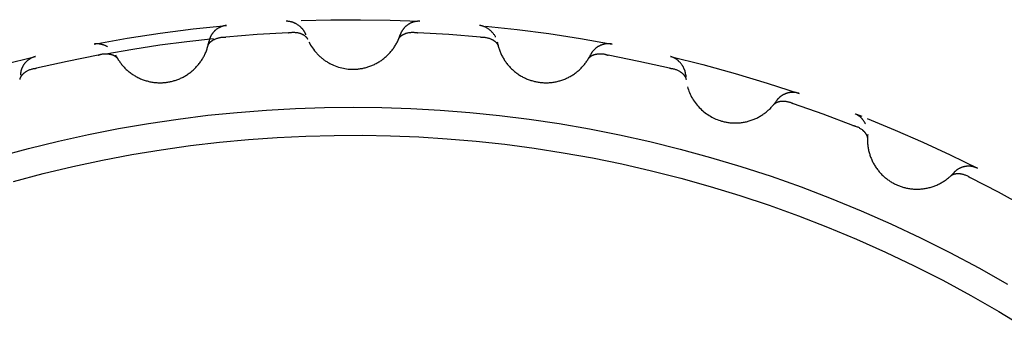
# Model space of a CAD drawing. Header units: millimetres. Extents: x -534 to -34, y 1269 to 1769.
# Tile 69 of 91: x -141.51 to -136.54, y 1477.26 to 1478.82. Entities that reach past the tile are written whole.
import ezdxf

# ---------------------------------------------------------------- set-up
doc = ezdxf.new("R2010")
doc.units = ezdxf.units.MM
doc.layers.add('ROXX_B.FLEX', color=7, linetype='Continuous', true_color=0x000000)

msp = doc.modelspace()

# ---------------------------------------------------------------- linework, layer by layer
at = {"layer": 'ROXX_B.FLEX', "color": 18, "lineweight": -3, "true_color": 0x000000}
for points in [[(-140.0671, 1478.743), (-140.0677, 1478.7448), (-140.0684, 1478.7466), (-140.0691, 1478.7483), (-140.0698, 1478.7501), (-140.0706, 1478.7519), (-140.0715, 1478.7536), (-140.0724, 1478.7553), (-140.0733, 1478.757), (-140.0743, 1478.7587), (-140.0753, 1478.7604), (-140.0764, 1478.7621), (-140.0775, 1478.7638), (-140.0786, 1478.7654), (-140.0798, 1478.767), (-140.081, 1478.7686), (-140.0823, 1478.7702), (-140.0836, 1478.7718), (-140.0849, 1478.7734), (-140.0862, 1478.7749), (-140.0876, 1478.7764), (-140.0891, 1478.7779), (-140.0905, 1478.7793), (-140.092, 1478.7808), (-140.0935, 1478.7822), (-140.095, 1478.7836), (-140.0966, 1478.785), (-140.0998, 1478.7876), (-140.1031, 1478.7902), (-140.1065, 1478.7926), (-140.11, 1478.7949), (-140.1136, 1478.7971), (-140.1172, 1478.7992), (-140.119, 1478.8002), (-140.1209, 1478.8011), (-140.1227, 1478.8021), (-140.1246, 1478.8029), (-140.1265, 1478.8038), (-140.1284, 1478.8046), (-140.1303, 1478.8054), (-140.1322, 1478.8061), (-140.1341, 1478.8068), (-140.1361, 1478.8074), (-140.138, 1478.808), (-140.1399, 1478.8086), (-140.1419, 1478.8092), (-140.1438, 1478.8096), (-140.1458, 1478.8101), (-140.1477, 1478.8105), (-140.1497, 1478.8108), (-140.1516, 1478.8112), (-140.1536, 1478.8114), (-140.1555, 1478.8117), (-140.1574, 1478.8118), (-140.1594, 1478.812), (-140.1613, 1478.812), (-140.1632, 1478.8121), (-140.1651, 1478.8121), (-140.167, 1478.812)], [(-140.0914, 1478.8152), (-139.9415, 1478.8192), (-139.7915, 1478.82), (-139.6414, 1478.8176), (-139.4916, 1478.812)], [(-139.4916, 1478.812), (-139.4935, 1478.8121), (-139.4954, 1478.8121), (-139.4973, 1478.8121), (-139.4993, 1478.8121), (-139.5012, 1478.812), (-139.5032, 1478.8119), (-139.5051, 1478.8117), (-139.5071, 1478.8115), (-139.5091, 1478.8113), (-139.5111, 1478.811), (-139.513, 1478.8107), (-139.515, 1478.8104), (-139.517, 1478.81), (-139.519, 1478.8095), (-139.521, 1478.809), (-139.523, 1478.8085), (-139.525, 1478.8079), (-139.5269, 1478.8073), (-139.5289, 1478.8067), (-139.5309, 1478.806), (-139.5328, 1478.8052), (-139.5348, 1478.8045), (-139.5367, 1478.8036), (-139.5386, 1478.8028), (-139.5405, 1478.8019), (-139.5424, 1478.8009), (-139.5442, 1478.7999), (-139.5461, 1478.7989), (-139.5479, 1478.7978), (-139.5497, 1478.7967), (-139.5515, 1478.7956), (-139.5532, 1478.7944), (-139.5549, 1478.7932), (-139.5566, 1478.7919), (-139.5583, 1478.7906), (-139.56, 1478.7893), (-139.5616, 1478.7879), (-139.5632, 1478.7866), (-139.5647, 1478.7851), (-139.5662, 1478.7837), (-139.5677, 1478.7822), (-139.5692, 1478.7807), (-139.5706, 1478.7792), (-139.572, 1478.7776), (-139.5733, 1478.776), (-139.5746, 1478.7744), (-139.5759, 1478.7728), (-139.5771, 1478.7711), (-139.5783, 1478.7694), (-139.5795, 1478.7678), (-139.5806, 1478.7661), (-139.5817, 1478.7643), (-139.5827, 1478.7626), (-139.5837, 1478.7609), (-139.5847, 1478.7591), (-139.5856, 1478.7573), (-139.5865, 1478.7556), (-139.5873, 1478.7538), (-139.5881, 1478.752), (-139.5889, 1478.7502), (-139.5896, 1478.7484), (-139.5903, 1478.7466), (-139.5909, 1478.7448), (-139.5915, 1478.743)], [(-141.1368, 1478.6969), (-140.9705, 1478.7265), (-140.8035, 1478.752), (-140.6359, 1478.7735), (-140.4679, 1478.791)], [(-140.4679, 1478.791), (-140.4698, 1478.7908), (-140.4717, 1478.7905), (-140.4736, 1478.7903), (-140.4756, 1478.79), (-140.4775, 1478.7896), (-140.4794, 1478.7892), (-140.4813, 1478.7888), (-140.4832, 1478.7883), (-140.4852, 1478.7878), (-140.4871, 1478.7873), (-140.489, 1478.7867), (-140.4909, 1478.7861), (-140.4929, 1478.7854), (-140.4948, 1478.7847), (-140.4967, 1478.7839), (-140.4986, 1478.7831), (-140.5004, 1478.7823), (-140.5023, 1478.7814), (-140.5042, 1478.7805), (-140.506, 1478.7795), (-140.5078, 1478.7785), (-140.5096, 1478.7775), (-140.5114, 1478.7764), (-140.5132, 1478.7753), (-140.515, 1478.7741), (-140.5167, 1478.7729), (-140.5184, 1478.7717), (-140.5201, 1478.7704), (-140.5217, 1478.7691), (-140.5234, 1478.7677), (-140.525, 1478.7664), (-140.5265, 1478.7649), (-140.5281, 1478.7635), (-140.5296, 1478.762), (-140.5311, 1478.7605), (-140.5325, 1478.759), (-140.5339, 1478.7574), (-140.5353, 1478.7558), (-140.5366, 1478.7542), (-140.5379, 1478.7525), (-140.5392, 1478.7508), (-140.5404, 1478.7492), (-140.5416, 1478.7474), (-140.5428, 1478.7457), (-140.5439, 1478.7439), (-140.5449, 1478.7422), (-140.546, 1478.7404), (-140.547, 1478.7386), (-140.5479, 1478.7367), (-140.5488, 1478.7349), (-140.5497, 1478.7331), (-140.5505, 1478.7312), (-140.5513, 1478.7294), (-140.5521, 1478.7275), (-140.5528, 1478.7256), (-140.5534, 1478.7237), (-140.5541, 1478.7219), (-140.5546, 1478.72), (-140.5552, 1478.7181), (-140.5557, 1478.7162), (-140.5561, 1478.7143), (-140.5566, 1478.7124), (-140.557, 1478.7106), (-140.5573, 1478.7087)], [(-140.1548, 1478.7539), (-140.1529, 1478.7543), (-140.1511, 1478.7547), (-140.1492, 1478.7551), (-140.1473, 1478.7554), (-140.1455, 1478.7556), (-140.1436, 1478.7559), (-140.1417, 1478.7561), (-140.1399, 1478.7563), (-140.1361, 1478.7565), (-140.1323, 1478.7566), (-140.1286, 1478.7566), (-140.1249, 1478.7565), (-140.1211, 1478.7563), (-140.1175, 1478.7559), (-140.1138, 1478.7554), (-140.1102, 1478.7548), (-140.1067, 1478.7541), (-140.1032, 1478.7532), (-140.0998, 1478.7523), (-140.0981, 1478.7518), (-140.0965, 1478.7513), (-140.0948, 1478.7507), (-140.0932, 1478.7501), (-140.0916, 1478.7495), (-140.0901, 1478.7489), (-140.0885, 1478.7482), (-140.087, 1478.7476), (-140.0855, 1478.7469), (-140.084, 1478.7461), (-140.0826, 1478.7454), (-140.0812, 1478.7446), (-140.0798, 1478.7438), (-140.0785, 1478.743), (-140.0772, 1478.7421), (-140.0759, 1478.7413), (-140.0746, 1478.7404), (-140.0734, 1478.7395), (-140.0722, 1478.7386), (-140.0711, 1478.7376), (-140.07, 1478.7367), (-140.0689, 1478.7357), (-140.0679, 1478.7347), (-140.0669, 1478.7336), (-140.0659, 1478.7326), (-140.065, 1478.7315), (-140.0642, 1478.7304), (-140.0634, 1478.7294), (-140.0626, 1478.7282), (-140.0622, 1478.7277), (-140.0618, 1478.7271), (-140.0615, 1478.7265), (-140.0612, 1478.7259), (-140.0608, 1478.7254), (-140.0605, 1478.7248), (-140.0602, 1478.7242), (-140.0599, 1478.7236), (-140.0597, 1478.723), (-140.0594, 1478.7224)], [(-139.5992, 1478.7224), (-139.5989, 1478.723), (-139.5987, 1478.7236), (-139.5984, 1478.7242), (-139.5981, 1478.7248), (-139.5978, 1478.7254), (-139.5974, 1478.7259), (-139.5971, 1478.7265), (-139.5968, 1478.7271), (-139.5964, 1478.7277), (-139.596, 1478.7282), (-139.5953, 1478.7294), (-139.5944, 1478.7304), (-139.5936, 1478.7315), (-139.5927, 1478.7326), (-139.5917, 1478.7336), (-139.5907, 1478.7347), (-139.5897, 1478.7357), (-139.5886, 1478.7367), (-139.5875, 1478.7376), (-139.5864, 1478.7386), (-139.5852, 1478.7395), (-139.584, 1478.7404), (-139.5827, 1478.7413), (-139.5815, 1478.7421), (-139.5801, 1478.743), (-139.5788, 1478.7438), (-139.5774, 1478.7446), (-139.576, 1478.7454), (-139.5746, 1478.7461), (-139.5731, 1478.7469), (-139.5716, 1478.7476), (-139.5701, 1478.7482), (-139.5685, 1478.7489), (-139.567, 1478.7495), (-139.5654, 1478.7501), (-139.5638, 1478.7507), (-139.5621, 1478.7513), (-139.5605, 1478.7518), (-139.5588, 1478.7523), (-139.5554, 1478.7532), (-139.5519, 1478.7541), (-139.5484, 1478.7548), (-139.5448, 1478.7554), (-139.5411, 1478.7559), (-139.5375, 1478.7563), (-139.5338, 1478.7565), (-139.53, 1478.7566), (-139.5263, 1478.7566), (-139.5225, 1478.7565), (-139.5188, 1478.7563), (-139.5169, 1478.7561), (-139.515, 1478.7559), (-139.5131, 1478.7556), (-139.5113, 1478.7554), (-139.5094, 1478.7551), (-139.5075, 1478.7547), (-139.5057, 1478.7543), (-139.5039, 1478.7539)], [(-139.1093, 1478.7319), (-139.1108, 1478.7347), (-139.1124, 1478.7376), (-139.1141, 1478.7403), (-139.1159, 1478.7431), (-139.1178, 1478.7458), (-139.1198, 1478.7484), (-139.1218, 1478.751), (-139.124, 1478.7536), (-139.1262, 1478.7561), (-139.1285, 1478.7585), (-139.1309, 1478.7609), (-139.1333, 1478.7632), (-139.1358, 1478.7655), (-139.1384, 1478.7676), (-139.141, 1478.7697), (-139.1436, 1478.7718), (-139.1464, 1478.7737), (-139.1491, 1478.7756), (-139.1519, 1478.7773), (-139.1548, 1478.779), (-139.1576, 1478.7806), (-139.1606, 1478.7821), (-139.1635, 1478.7835), (-139.1665, 1478.7848), (-139.1694, 1478.7859), (-139.1724, 1478.787), (-139.174, 1478.7875), (-139.1755, 1478.788), (-139.177, 1478.7884), (-139.1785, 1478.7888), (-139.18, 1478.7892), (-139.1815, 1478.7895), (-139.1831, 1478.7898), (-139.1846, 1478.7901), (-139.1861, 1478.7904), (-139.1876, 1478.7906), (-139.1892, 1478.7908), (-139.1907, 1478.791)], [(-139.1603, 1478.7881), (-138.9999, 1478.7708), (-138.84, 1478.7499), (-138.6805, 1478.7252), (-138.5218, 1478.6969)], [(-141.0781, 1478.6483), (-140.9412, 1478.6719), (-140.8046, 1478.6927), (-140.6686, 1478.7106), (-140.5332, 1478.7258)], [(-141.0283, 1478.6425), (-141.0262, 1478.6384), (-141.0241, 1478.6343), (-141.0218, 1478.6302), (-141.0195, 1478.6261), (-141.0171, 1478.6221), (-141.0146, 1478.618), (-141.012, 1478.6141), (-141.0093, 1478.6101), (-141.0066, 1478.6062), (-141.0037, 1478.6023), (-141.0008, 1478.5984), (-140.9977, 1478.5946), (-140.9946, 1478.5908), (-140.9914, 1478.5871), (-140.9881, 1478.5835), (-140.9848, 1478.5798), (-140.9813, 1478.5763), (-140.9778, 1478.5728), (-140.9742, 1478.5693), (-140.9705, 1478.566), (-140.9667, 1478.5627), (-140.9629, 1478.5594), (-140.959, 1478.5562), (-140.955, 1478.5532), (-140.951, 1478.5501), (-140.9469, 1478.5472), (-140.9427, 1478.5443), (-140.9384, 1478.5416), (-140.9341, 1478.5389), (-140.9298, 1478.5363), (-140.9254, 1478.5337), (-140.9209, 1478.5313), (-140.9164, 1478.529), (-140.9119, 1478.5267), (-140.9073, 1478.5246), (-140.9026, 1478.5225), (-140.898, 1478.5205), (-140.8933, 1478.5187), (-140.8885, 1478.5169), (-140.8838, 1478.5152), (-140.879, 1478.5137), (-140.8741, 1478.5122), (-140.8693, 1478.5108), (-140.8645, 1478.5096), (-140.8596, 1478.5084), (-140.8547, 1478.5073), (-140.8499, 1478.5064), (-140.845, 1478.5055), (-140.8401, 1478.5047), (-140.8352, 1478.504), (-140.8304, 1478.5035), (-140.8255, 1478.503), (-140.8206, 1478.5026), (-140.8158, 1478.5023), (-140.811, 1478.5021), (-140.8062, 1478.502), (-140.8014, 1478.502), (-140.7966, 1478.5021), (-140.7919, 1478.5023), (-140.7872, 1478.5026), (-140.7825, 1478.5029), (-140.7779, 1478.5033), (-140.7733, 1478.5039), (-140.7687, 1478.5045), (-140.7642, 1478.5051), (-140.7596, 1478.5059), (-140.755, 1478.5068), (-140.7504, 1478.5077), (-140.7458, 1478.5088), (-140.7412, 1478.5099), (-140.7366, 1478.5111), (-140.732, 1478.5125), (-140.7275, 1478.5139), (-140.7229, 1478.5154), (-140.7183, 1478.517), (-140.7137, 1478.5187), (-140.7092, 1478.5205), (-140.7047, 1478.5224), (-140.7002, 1478.5244), (-140.6957, 1478.5265), (-140.6912, 1478.5286), (-140.6868, 1478.5309), (-140.6824, 1478.5333), (-140.6781, 1478.5358), (-140.6738, 1478.5383), (-140.6695, 1478.541), (-140.6653, 1478.5437), (-140.6611, 1478.5465), (-140.657, 1478.5495), (-140.6529, 1478.5525), (-140.6489, 1478.5555), (-140.645, 1478.5587), (-140.6411, 1478.562), (-140.6373, 1478.5653), (-140.6335, 1478.5687), (-140.6298, 1478.5722), (-140.6262, 1478.5758), (-140.6227, 1478.5794), (-140.6192, 1478.5831), (-140.6158, 1478.5869), (-140.6125, 1478.5907), (-140.6093, 1478.5946), (-140.6061, 1478.5986), (-140.6031, 1478.6026), (-140.6001, 1478.6067), (-140.5972, 1478.6108), (-140.5944, 1478.615), (-140.5917, 1478.6192), (-140.5891, 1478.6235), (-140.5866, 1478.6278), (-140.5842, 1478.6321), (-140.5818, 1478.6365), (-140.5796, 1478.6409), (-140.5774, 1478.6453), (-140.5754, 1478.6498), (-140.5734, 1478.6542), (-140.5716, 1478.6587), (-140.5698, 1478.6633), (-140.5681, 1478.6678), (-140.5666, 1478.6723), (-140.5651, 1478.6769), (-140.5637, 1478.6814), (-140.5624, 1478.686), (-140.5612, 1478.6905), (-140.5601, 1478.6951), (-140.5591, 1478.6996), (-140.5581, 1478.7042), (-140.5573, 1478.7087)], [(-140.5621, 1478.6872), (-140.5619, 1478.6879), (-140.5617, 1478.6885), (-140.5615, 1478.6891), (-140.5613, 1478.6898), (-140.561, 1478.6904), (-140.5608, 1478.691), (-140.5606, 1478.6916), (-140.5603, 1478.6922), (-140.56, 1478.6929), (-140.5597, 1478.6935), (-140.5591, 1478.6947), (-140.5585, 1478.6959), (-140.5577, 1478.6971), (-140.557, 1478.6983), (-140.5562, 1478.6994), (-140.5554, 1478.7006), (-140.5545, 1478.7017), (-140.5536, 1478.7028), (-140.5526, 1478.7039), (-140.5516, 1478.705), (-140.5506, 1478.7061), (-140.5495, 1478.7072), (-140.5484, 1478.7082), (-140.5472, 1478.7093), (-140.546, 1478.7103), (-140.5448, 1478.7113), (-140.5436, 1478.7123), (-140.5423, 1478.7132), (-140.541, 1478.7142), (-140.5396, 1478.7151), (-140.5382, 1478.716), (-140.5368, 1478.7169), (-140.5354, 1478.7178), (-140.5339, 1478.7186), (-140.5324, 1478.7194), (-140.5309, 1478.7202), (-140.5294, 1478.721), (-140.5278, 1478.7218), (-140.5262, 1478.7225), (-140.523, 1478.7239), (-140.5196, 1478.7252), (-140.5162, 1478.7264), (-140.5127, 1478.7275), (-140.5092, 1478.7285), (-140.5056, 1478.7294), (-140.502, 1478.7301), (-140.4983, 1478.7308), (-140.4946, 1478.7313), (-140.4909, 1478.7317), (-140.4871, 1478.732), (-140.4852, 1478.7321), (-140.4833, 1478.7321), (-140.4814, 1478.7322), (-140.4796, 1478.7321), (-140.4777, 1478.7321), (-140.4758, 1478.732), (-140.4739, 1478.7319), (-140.472, 1478.7317)], [(-140.1548, 1478.7539), (-140.3135, 1478.7447), (-140.472, 1478.7317)], [(-140.0521, 1478.7066), (-140.0481, 1478.6992), (-140.0439, 1478.6919), (-140.0394, 1478.6847), (-140.0347, 1478.6776), (-140.0297, 1478.6706), (-140.0244, 1478.6638), (-140.0188, 1478.6571), (-140.0159, 1478.6538), (-140.013, 1478.6506), (-140.01, 1478.6474), (-140.0069, 1478.6442), (-140.0038, 1478.6411), (-140.0007, 1478.6381), (-139.9974, 1478.6351), (-139.9941, 1478.6322), (-139.9908, 1478.6293), (-139.9874, 1478.6265), (-139.984, 1478.6237), (-139.9805, 1478.621), (-139.9769, 1478.6184), (-139.9734, 1478.6158), (-139.9697, 1478.6133), (-139.9661, 1478.6109), (-139.9623, 1478.6085), (-139.9586, 1478.6062), (-139.9548, 1478.6039), (-139.951, 1478.6018), (-139.9471, 1478.5996), (-139.9432, 1478.5976), (-139.9393, 1478.5956), (-139.9354, 1478.5938), (-139.9314, 1478.5919), (-139.9274, 1478.5902), (-139.9193, 1478.5869), (-139.9112, 1478.5839), (-139.903, 1478.5813), (-139.8948, 1478.5789), (-139.8865, 1478.5768), (-139.8783, 1478.575), (-139.87, 1478.5735), (-139.8618, 1478.5723), (-139.8536, 1478.5713), (-139.8454, 1478.5707), (-139.8373, 1478.5703), (-139.8293, 1478.5701), (-139.8247, 1478.5702), (-139.8201, 1478.5703), (-139.8154, 1478.5705), (-139.8107, 1478.5708), (-139.806, 1478.5712), (-139.8013, 1478.5717), (-139.7966, 1478.5723), (-139.7919, 1478.573), (-139.7871, 1478.5737), (-139.7824, 1478.5746), (-139.7776, 1478.5755), (-139.7729, 1478.5766), (-139.7681, 1478.5777), (-139.7634, 1478.579), (-139.7586, 1478.5803), (-139.7539, 1478.5818), (-139.7492, 1478.5833), (-139.7445, 1478.585), (-139.7398, 1478.5867), (-139.7352, 1478.5885), (-139.7306, 1478.5905), (-139.726, 1478.5925), (-139.7214, 1478.5946), (-139.7169, 1478.5968), (-139.7124, 1478.5992), (-139.708, 1478.6016), (-139.7036, 1478.6041), (-139.6992, 1478.6067), (-139.6949, 1478.6093), (-139.6907, 1478.6121), (-139.6865, 1478.615), (-139.6823, 1478.6179), (-139.6782, 1478.6209), (-139.6742, 1478.6241), (-139.6703, 1478.6272), (-139.6664, 1478.6305), (-139.6626, 1478.6338), (-139.6589, 1478.6373), (-139.6552, 1478.6407), (-139.6516, 1478.6443), (-139.6481, 1478.6479), (-139.6447, 1478.6516), (-139.6413, 1478.6553), (-139.6381, 1478.6591), (-139.6349, 1478.663), (-139.6318, 1478.6669), (-139.6288, 1478.6709), (-139.6258, 1478.6749), (-139.623, 1478.6789), (-139.6203, 1478.683), (-139.6176, 1478.6871), (-139.6151, 1478.6913), (-139.6126, 1478.6955), (-139.6102, 1478.6997), (-139.6079, 1478.704), (-139.6057, 1478.7082), (-139.6036, 1478.7125), (-139.6016, 1478.7169), (-139.5997, 1478.7212), (-139.5979, 1478.7255), (-139.5962, 1478.7299), (-139.5945, 1478.7342), (-139.593, 1478.7386), (-139.5915, 1478.743)], [(-139.1866, 1478.7317), (-139.3451, 1478.7447), (-139.5039, 1478.7539)], [(-139.1866, 1478.7317), (-139.1847, 1478.7319), (-139.1828, 1478.732), (-139.1809, 1478.7321), (-139.1791, 1478.7321), (-139.1772, 1478.7322), (-139.1753, 1478.7321), (-139.1734, 1478.7321), (-139.1715, 1478.732), (-139.1677, 1478.7317), (-139.164, 1478.7313), (-139.1603, 1478.7308), (-139.1566, 1478.7301), (-139.153, 1478.7294), (-139.1494, 1478.7285), (-139.1459, 1478.7275), (-139.1424, 1478.7264), (-139.139, 1478.7252), (-139.1357, 1478.7239), (-139.1324, 1478.7225), (-139.1308, 1478.7218), (-139.1293, 1478.721), (-139.1277, 1478.7202), (-139.1262, 1478.7194), (-139.1247, 1478.7186), (-139.1232, 1478.7178), (-139.1218, 1478.7169), (-139.1204, 1478.716), (-139.119, 1478.7151), (-139.1177, 1478.7142), (-139.1163, 1478.7132), (-139.1151, 1478.7123), (-139.1138, 1478.7113), (-139.1126, 1478.7103), (-139.1114, 1478.7093), (-139.1102, 1478.7082), (-139.1091, 1478.7072), (-139.108, 1478.7061), (-139.107, 1478.705), (-139.106, 1478.7039), (-139.105, 1478.7028), (-139.1041, 1478.7017), (-139.1032, 1478.7006), (-139.1024, 1478.6994), (-139.1016, 1478.6983), (-139.1009, 1478.6971), (-139.1002, 1478.6959), (-139.0995, 1478.6947), (-139.0989, 1478.6935), (-139.0986, 1478.6929), (-139.0983, 1478.6922), (-139.0981, 1478.6916), (-139.0978, 1478.691), (-139.0976, 1478.6904), (-139.0973, 1478.6898), (-139.0971, 1478.6891), (-139.0969, 1478.6885), (-139.0967, 1478.6879), (-139.0966, 1478.6872)], [(-139.1013, 1478.7087), (-139.1005, 1478.7042), (-139.0995, 1478.6996), (-139.0985, 1478.6951), (-139.0974, 1478.6905), (-139.0962, 1478.686), (-139.0949, 1478.6814), (-139.0935, 1478.6769), (-139.092, 1478.6723), (-139.0905, 1478.6678), (-139.0888, 1478.6633), (-139.087, 1478.6587), (-139.0852, 1478.6542), (-139.0832, 1478.6498), (-139.0812, 1478.6453), (-139.079, 1478.6409), (-139.0768, 1478.6365), (-139.0745, 1478.6321), (-139.072, 1478.6278), (-139.0695, 1478.6235), (-139.0669, 1478.6192), (-139.0642, 1478.615), (-139.0614, 1478.6108), (-139.0585, 1478.6067), (-139.0555, 1478.6026), (-139.0525, 1478.5986), (-139.0493, 1478.5946), (-139.0461, 1478.5907), (-139.0428, 1478.5869), (-139.0394, 1478.5831), (-139.0359, 1478.5794), (-139.0324, 1478.5758), (-139.0288, 1478.5722), (-139.0251, 1478.5687), (-139.0213, 1478.5653), (-139.0175, 1478.562), (-139.0136, 1478.5587), (-139.0097, 1478.5555), (-139.0057, 1478.5525), (-139.0016, 1478.5495), (-138.9975, 1478.5465), (-138.9933, 1478.5437), (-138.9891, 1478.541), (-138.9848, 1478.5383), (-138.9805, 1478.5358), (-138.9762, 1478.5333), (-138.9718, 1478.5309), (-138.9674, 1478.5286), (-138.9629, 1478.5265), (-138.9584, 1478.5244), (-138.9539, 1478.5224), (-138.9494, 1478.5205), (-138.9449, 1478.5187), (-138.9403, 1478.517), (-138.9357, 1478.5154), (-138.9312, 1478.5139), (-138.9266, 1478.5125), (-138.922, 1478.5111), (-138.9174, 1478.5099), (-138.9128, 1478.5088), (-138.9082, 1478.5077), (-138.9036, 1478.5068), (-138.899, 1478.5059), (-138.8944, 1478.5051), (-138.8899, 1478.5045), (-138.8853, 1478.5039), (-138.8807, 1478.5033), (-138.8761, 1478.5029), (-138.8714, 1478.5026), (-138.8667, 1478.5023), (-138.862, 1478.5021), (-138.8572, 1478.502), (-138.8524, 1478.502), (-138.8476, 1478.5021), (-138.8428, 1478.5023), (-138.838, 1478.5026), (-138.8331, 1478.503), (-138.8282, 1478.5035), (-138.8234, 1478.504), (-138.8185, 1478.5047), (-138.8136, 1478.5055), (-138.8087, 1478.5064), (-138.8039, 1478.5073), (-138.799, 1478.5084), (-138.7941, 1478.5096), (-138.7893, 1478.5108), (-138.7845, 1478.5122), (-138.7796, 1478.5137), (-138.7749, 1478.5152), (-138.7701, 1478.5169), (-138.7654, 1478.5187), (-138.7607, 1478.5205), (-138.756, 1478.5225), (-138.7513, 1478.5246), (-138.7467, 1478.5267), (-138.7422, 1478.529), (-138.7377, 1478.5313), (-138.7332, 1478.5337), (-138.7288, 1478.5363), (-138.7245, 1478.5389), (-138.7202, 1478.5416), (-138.7159, 1478.5443), (-138.7118, 1478.5472), (-138.7076, 1478.5501), (-138.7036, 1478.5532), (-138.6996, 1478.5562), (-138.6957, 1478.5594), (-138.6919, 1478.5627), (-138.6881, 1478.566), (-138.6844, 1478.5693), (-138.6808, 1478.5728), (-138.6773, 1478.5763), (-138.6738, 1478.5798), (-138.6705, 1478.5835), (-138.6672, 1478.5871), (-138.664, 1478.5908), (-138.6609, 1478.5946), (-138.6578, 1478.5984), (-138.6549, 1478.6023), (-138.6521, 1478.6062), (-138.6493, 1478.6101), (-138.6466, 1478.6141), (-138.644, 1478.618), (-138.6415, 1478.6221), (-138.6391, 1478.6261), (-138.6368, 1478.6302), (-138.6346, 1478.6343), (-138.6324, 1478.6384), (-138.6304, 1478.6425)], [(-141.0688, 1478.6833), (-141.0708, 1478.6844), (-141.0728, 1478.6855), (-141.0749, 1478.6865), (-141.0769, 1478.6875), (-141.079, 1478.6884), (-141.0811, 1478.6894), (-141.0832, 1478.6902), (-141.0853, 1478.6911), (-141.0874, 1478.6919), (-141.0896, 1478.6926), (-141.0917, 1478.6933), (-141.0939, 1478.694), (-141.0961, 1478.6946), (-141.0982, 1478.6952), (-141.1004, 1478.6957), (-141.1026, 1478.6962), (-141.1048, 1478.6966), (-141.107, 1478.697), (-141.1091, 1478.6973), (-141.1113, 1478.6976), (-141.1135, 1478.6978), (-141.1157, 1478.698), (-141.1178, 1478.6982), (-141.12, 1478.6982), (-141.1221, 1478.6983), (-141.1243, 1478.6983), (-141.1264, 1478.6982), (-141.1285, 1478.698), (-141.1306, 1478.6978), (-141.1327, 1478.6976), (-141.1348, 1478.6973), (-141.1368, 1478.6969)], [(-138.5218, 1478.6969), (-138.5237, 1478.6973), (-138.5255, 1478.6976), (-138.5275, 1478.6979), (-138.5294, 1478.6981), (-138.5313, 1478.6983), (-138.5333, 1478.6984), (-138.5352, 1478.6986), (-138.5372, 1478.6987), (-138.5392, 1478.6987), (-138.5412, 1478.6987), (-138.5432, 1478.6987), (-138.5452, 1478.6986), (-138.5473, 1478.6985), (-138.5493, 1478.6983), (-138.5513, 1478.6981), (-138.5534, 1478.6979), (-138.5554, 1478.6976), (-138.5575, 1478.6972), (-138.5595, 1478.6969), (-138.5615, 1478.6965), (-138.5636, 1478.696), (-138.5656, 1478.6955), (-138.5676, 1478.6949), (-138.5696, 1478.6944), (-138.5716, 1478.6937), (-138.5736, 1478.693), (-138.5756, 1478.6923), (-138.5776, 1478.6916), (-138.5795, 1478.6908), (-138.5815, 1478.6899), (-138.5834, 1478.689), (-138.5853, 1478.6881), (-138.5872, 1478.6871), (-138.589, 1478.6861), (-138.5909, 1478.6851), (-138.5927, 1478.684), (-138.5945, 1478.6829), (-138.5962, 1478.6817), (-138.598, 1478.6805), (-138.5997, 1478.6793), (-138.6013, 1478.678), (-138.603, 1478.6767), (-138.6046, 1478.6754), (-138.6062, 1478.6741), (-138.6077, 1478.6727), (-138.6093, 1478.6713), (-138.6107, 1478.6698), (-138.6122, 1478.6684), (-138.6136, 1478.6669), (-138.615, 1478.6654), (-138.6163, 1478.6638), (-138.6176, 1478.6623), (-138.6189, 1478.6607), (-138.6201, 1478.6591), (-138.6213, 1478.6575), (-138.6225, 1478.6559), (-138.6236, 1478.6543), (-138.6247, 1478.6526), (-138.6257, 1478.651), (-138.6267, 1478.6493), (-138.6277, 1478.6476), (-138.6286, 1478.6459), (-138.6295, 1478.6442), (-138.6304, 1478.6425)], [(-142.0812, 1478.448), (-141.9206, 1478.5004), (-141.7588, 1478.549), (-141.5958, 1478.5936), (-141.4319, 1478.6342)], [(-141.4319, 1478.6342), (-141.4337, 1478.6338), (-141.4356, 1478.6333), (-141.4374, 1478.6328), (-141.4393, 1478.6322), (-141.4411, 1478.6316), (-141.443, 1478.6309), (-141.4448, 1478.6302), (-141.4467, 1478.6295), (-141.4485, 1478.6287), (-141.4503, 1478.6279), (-141.4522, 1478.6271), (-141.454, 1478.6262), (-141.4558, 1478.6253), (-141.4576, 1478.6243), (-141.4593, 1478.6233), (-141.4611, 1478.6222), (-141.4629, 1478.6211), (-141.4646, 1478.62), (-141.4663, 1478.6188), (-141.468, 1478.6176), (-141.4697, 1478.6164), (-141.4713, 1478.6151), (-141.4729, 1478.6138), (-141.4745, 1478.6124), (-141.4761, 1478.611), (-141.4776, 1478.6096), (-141.4792, 1478.6081), (-141.4806, 1478.6066), (-141.4821, 1478.6051), (-141.4835, 1478.6035), (-141.4849, 1478.6019), (-141.4863, 1478.6003), (-141.4876, 1478.5987), (-141.4889, 1478.597), (-141.4901, 1478.5953), (-141.4914, 1478.5936), (-141.4925, 1478.5918), (-141.4937, 1478.59), (-141.4948, 1478.5882), (-141.4958, 1478.5864), (-141.4969, 1478.5846), (-141.4978, 1478.5828), (-141.4988, 1478.5809), (-141.4997, 1478.579), (-141.5005, 1478.5771), (-141.5013, 1478.5752), (-141.5021, 1478.5733), (-141.5028, 1478.5714), (-141.5035, 1478.5694), (-141.5042, 1478.5675), (-141.5048, 1478.5655), (-141.5053, 1478.5636), (-141.5059, 1478.5616), (-141.5063, 1478.5597), (-141.5068, 1478.5577), (-141.5072, 1478.5558), (-141.5075, 1478.5538), (-141.5078, 1478.5519), (-141.5081, 1478.5499), (-141.5084, 1478.548), (-141.5086, 1478.5461), (-141.5087, 1478.5442), (-141.5088, 1478.5422), (-141.5089, 1478.5403)], [(-141.1166, 1478.6412), (-141.2725, 1478.6099), (-141.4277, 1478.575)], [(-141.1166, 1478.6412), (-141.1148, 1478.6418), (-141.113, 1478.6425), (-141.1113, 1478.6431), (-141.1094, 1478.6436), (-141.1076, 1478.6442), (-141.1058, 1478.6446), (-141.104, 1478.6451), (-141.1022, 1478.6455), (-141.0985, 1478.6463), (-141.0948, 1478.647), (-141.091, 1478.6475), (-141.0873, 1478.6479), (-141.0836, 1478.6481), (-141.0799, 1478.6483), (-141.0763, 1478.6483), (-141.0726, 1478.6482), (-141.069, 1478.648), (-141.0655, 1478.6477), (-141.062, 1478.6472), (-141.0602, 1478.6469), (-141.0585, 1478.6466), (-141.0568, 1478.6463), (-141.0551, 1478.646), (-141.0535, 1478.6456), (-141.0518, 1478.6452), (-141.0502, 1478.6447), (-141.0486, 1478.6443), (-141.047, 1478.6438), (-141.0455, 1478.6433), (-141.0439, 1478.6427), (-141.0424, 1478.6422), (-141.041, 1478.6416), (-141.0395, 1478.6409), (-141.0381, 1478.6403), (-141.0367, 1478.6396), (-141.0353, 1478.6389), (-141.034, 1478.6382), (-141.0327, 1478.6374), (-141.0315, 1478.6366), (-141.0302, 1478.6358), (-141.029, 1478.635), (-141.0279, 1478.6342), (-141.0268, 1478.6333), (-141.0257, 1478.6324), (-141.0246, 1478.6315), (-141.0236, 1478.6305), (-141.0227, 1478.6295), (-141.0217, 1478.6285), (-141.0213, 1478.628), (-141.0208, 1478.6275), (-141.0204, 1478.627), (-141.02, 1478.6265), (-141.0196, 1478.6259), (-141.0192, 1478.6254), (-141.0188, 1478.6249), (-141.0185, 1478.6243), (-141.0181, 1478.6238), (-141.0178, 1478.6232)], [(-138.6408, 1478.6232), (-138.6405, 1478.6238), (-138.6401, 1478.6243), (-138.6398, 1478.6249), (-138.6394, 1478.6254), (-138.639, 1478.6259), (-138.6386, 1478.6265), (-138.6382, 1478.627), (-138.6378, 1478.6275), (-138.6373, 1478.628), (-138.6369, 1478.6285), (-138.636, 1478.6295), (-138.635, 1478.6305), (-138.634, 1478.6315), (-138.6329, 1478.6324), (-138.6319, 1478.6333), (-138.6307, 1478.6342), (-138.6296, 1478.635), (-138.6284, 1478.6358), (-138.6272, 1478.6366), (-138.6259, 1478.6374), (-138.6246, 1478.6382), (-138.6233, 1478.6389), (-138.6219, 1478.6396), (-138.6205, 1478.6403), (-138.6191, 1478.6409), (-138.6176, 1478.6416), (-138.6162, 1478.6422), (-138.6147, 1478.6427), (-138.6131, 1478.6433), (-138.6116, 1478.6438), (-138.61, 1478.6443), (-138.6084, 1478.6447), (-138.6068, 1478.6452), (-138.6051, 1478.6456), (-138.6035, 1478.646), (-138.6018, 1478.6463), (-138.6001, 1478.6466), (-138.5984, 1478.6469), (-138.5967, 1478.6472), (-138.5932, 1478.6477), (-138.5896, 1478.648), (-138.586, 1478.6482), (-138.5823, 1478.6483), (-138.5787, 1478.6483), (-138.575, 1478.6481), (-138.5713, 1478.6479), (-138.5676, 1478.6475), (-138.5639, 1478.647), (-138.5601, 1478.6463), (-138.5565, 1478.6455), (-138.5546, 1478.6451), (-138.5528, 1478.6446), (-138.551, 1478.6442), (-138.5492, 1478.6436), (-138.5474, 1478.6431), (-138.5456, 1478.6425), (-138.5438, 1478.6418), (-138.542, 1478.6412)], [(-138.2309, 1478.575), (-138.3861, 1478.6099), (-138.542, 1478.6412)], [(-138.2267, 1478.6342), (-138.0628, 1478.5936), (-137.8998, 1478.549), (-137.738, 1478.5004), (-137.5774, 1478.448)], [(-138.1497, 1478.5403), (-138.1498, 1478.5422), (-138.1499, 1478.5441), (-138.1501, 1478.546), (-138.1504, 1478.5479), (-138.1506, 1478.5498), (-138.151, 1478.5518), (-138.1514, 1478.5537), (-138.1518, 1478.5556), (-138.1523, 1478.5575), (-138.1528, 1478.5594), (-138.1533, 1478.5613), (-138.1539, 1478.5632), (-138.1546, 1478.5651), (-138.1553, 1478.567), (-138.156, 1478.5689), (-138.1568, 1478.5707), (-138.1576, 1478.5726), (-138.1584, 1478.5744), (-138.1593, 1478.5763), (-138.1602, 1478.5781), (-138.1612, 1478.5799), (-138.1622, 1478.5818), (-138.1632, 1478.5835), (-138.1643, 1478.5853), (-138.1654, 1478.5871), (-138.1665, 1478.5888), (-138.1688, 1478.5923), (-138.1713, 1478.5956), (-138.1739, 1478.5989), (-138.1766, 1478.6021), (-138.1794, 1478.6052), (-138.1824, 1478.6082), (-138.1838, 1478.6097), (-138.1854, 1478.6111), (-138.1869, 1478.6125), (-138.1885, 1478.6138), (-138.19, 1478.6152), (-138.1916, 1478.6165), (-138.1933, 1478.6177), (-138.1949, 1478.619), (-138.1966, 1478.6202), (-138.1982, 1478.6213), (-138.1999, 1478.6224), (-138.2016, 1478.6235), (-138.2033, 1478.6246), (-138.2051, 1478.6256), (-138.2068, 1478.6265), (-138.2086, 1478.6275), (-138.2104, 1478.6283), (-138.2121, 1478.6292), (-138.2139, 1478.63), (-138.2157, 1478.6307), (-138.2176, 1478.6314), (-138.2194, 1478.6321), (-138.2212, 1478.6327), (-138.223, 1478.6333), (-138.2249, 1478.6338), (-138.2267, 1478.6342)], [(-141.5106, 1478.5184), (-141.5106, 1478.5191), (-141.5105, 1478.5197), (-141.5103, 1478.5204), (-141.5102, 1478.521), (-141.5101, 1478.5217), (-141.5099, 1478.5223), (-141.5098, 1478.523), (-141.5096, 1478.5236), (-141.5094, 1478.5243), (-141.5092, 1478.5249), (-141.5088, 1478.5262), (-141.5083, 1478.5275), (-141.5077, 1478.5288), (-141.5072, 1478.53), (-141.5065, 1478.5313), (-141.5059, 1478.5326), (-141.5052, 1478.5338), (-141.5044, 1478.5351), (-141.5036, 1478.5363), (-141.5028, 1478.5375), (-141.5019, 1478.5387), (-141.501, 1478.5399), (-141.5, 1478.5411), (-141.499, 1478.5423), (-141.498, 1478.5435), (-141.4969, 1478.5446), (-141.4958, 1478.5458), (-141.4947, 1478.5469), (-141.4935, 1478.548), (-141.4923, 1478.5491), (-141.491, 1478.5502), (-141.4898, 1478.5513), (-141.4885, 1478.5524), (-141.4871, 1478.5534), (-141.4858, 1478.5544), (-141.4844, 1478.5554), (-141.483, 1478.5564), (-141.4815, 1478.5574), (-141.48, 1478.5583), (-141.477, 1478.5602), (-141.4739, 1478.5619), (-141.4707, 1478.5636), (-141.4674, 1478.5652), (-141.4641, 1478.5666), (-141.4606, 1478.568), (-141.4571, 1478.5693), (-141.4536, 1478.5704), (-141.45, 1478.5715), (-141.4463, 1478.5724), (-141.4426, 1478.5732), (-141.4408, 1478.5735), (-141.4389, 1478.5738), (-141.4371, 1478.5741), (-141.4352, 1478.5744), (-141.4333, 1478.5746), (-141.4314, 1478.5748), (-141.4296, 1478.5749), (-141.4277, 1478.575)], [(-138.2309, 1478.575), (-138.2291, 1478.5749), (-138.2272, 1478.5748), (-138.2253, 1478.5746), (-138.2234, 1478.5744), (-138.2215, 1478.5741), (-138.2197, 1478.5738), (-138.2178, 1478.5735), (-138.216, 1478.5732), (-138.2123, 1478.5724), (-138.2086, 1478.5715), (-138.205, 1478.5704), (-138.2015, 1478.5693), (-138.198, 1478.568), (-138.1946, 1478.5666), (-138.1912, 1478.5652), (-138.1879, 1478.5636), (-138.1847, 1478.5619), (-138.1816, 1478.5602), (-138.1786, 1478.5583), (-138.1771, 1478.5574), (-138.1757, 1478.5564), (-138.1742, 1478.5554), (-138.1728, 1478.5544), (-138.1715, 1478.5534), (-138.1701, 1478.5524), (-138.1688, 1478.5513), (-138.1676, 1478.5502), (-138.1663, 1478.5491), (-138.1651, 1478.548), (-138.1639, 1478.5469), (-138.1628, 1478.5458), (-138.1617, 1478.5446), (-138.1606, 1478.5435), (-138.1596, 1478.5423), (-138.1586, 1478.5411), (-138.1576, 1478.5399), (-138.1567, 1478.5387), (-138.1558, 1478.5375), (-138.155, 1478.5363), (-138.1542, 1478.5351), (-138.1535, 1478.5338), (-138.1527, 1478.5326), (-138.1521, 1478.5313), (-138.1514, 1478.53), (-138.1509, 1478.5288), (-138.1503, 1478.5275), (-138.1499, 1478.5262), (-138.1494, 1478.5249), (-138.1492, 1478.5243), (-138.149, 1478.5236), (-138.1488, 1478.523), (-138.1487, 1478.5223), (-138.1485, 1478.5217), (-138.1484, 1478.521), (-138.1483, 1478.5204), (-138.1482, 1478.5197), (-138.1481, 1478.5191), (-138.148, 1478.5184)], [(-138.1497, 1478.5403), (-138.1493, 1478.5324)], [(-138.1407, 1478.4819), (-138.1384, 1478.4744), (-138.136, 1478.4668), (-138.1332, 1478.4593), (-138.1302, 1478.4519), (-138.127, 1478.4445), (-138.1235, 1478.4372), (-138.1197, 1478.43), (-138.1158, 1478.423), (-138.1115, 1478.416), (-138.1071, 1478.4091), (-138.1024, 1478.4025), (-138.0975, 1478.3959), (-138.0924, 1478.3895), (-138.0871, 1478.3833), (-138.0816, 1478.3773), (-138.0759, 1478.3715), (-138.07, 1478.3658), (-138.064, 1478.3604), (-138.0578, 1478.3552), (-138.0515, 1478.3502), (-138.045, 1478.3454), (-138.0384, 1478.3409), (-138.0317, 1478.3366), (-138.025, 1478.3325), (-138.0181, 1478.3287), (-138.0112, 1478.3251), (-138.0042, 1478.3218), (-137.9971, 1478.3187), (-137.9901, 1478.3158), (-137.983, 1478.3132), (-137.9759, 1478.3108), (-137.9688, 1478.3087), (-137.9643, 1478.3074), (-137.9598, 1478.3063), (-137.9553, 1478.3052), (-137.9507, 1478.3042), (-137.9461, 1478.3033), (-137.9414, 1478.3025), (-137.9367, 1478.3017), (-137.932, 1478.3011), (-137.9272, 1478.3005), (-137.9224, 1478.3), (-137.9176, 1478.2996), (-137.9127, 1478.2993), (-137.9078, 1478.2991), (-137.9029, 1478.299), (-137.898, 1478.299), (-137.8931, 1478.2991), (-137.8881, 1478.2993), (-137.8832, 1478.2995), (-137.8782, 1478.2999), (-137.8732, 1478.3004), (-137.8682, 1478.301), (-137.8633, 1478.3017), (-137.8583, 1478.3025), (-137.8533, 1478.3033), (-137.8484, 1478.3043), (-137.8435, 1478.3054), (-137.8385, 1478.3066), (-137.8336, 1478.3079), (-137.8288, 1478.3093), (-137.8239, 1478.3108), (-137.8191, 1478.3124), (-137.8143, 1478.3141), (-137.8095, 1478.3159), (-137.8048, 1478.3177), (-137.8002, 1478.3197), (-137.7955, 1478.3218), (-137.7909, 1478.3239), (-137.7864, 1478.3262), (-137.7819, 1478.3285), (-137.7775, 1478.331), (-137.7731, 1478.3335), (-137.7688, 1478.3361), (-137.7646, 1478.3387), (-137.7604, 1478.3415), (-137.7563, 1478.3443), (-137.7522, 1478.3472), (-137.7482, 1478.3502), (-137.7443, 1478.3532), (-137.7405, 1478.3564), (-137.7367, 1478.3595), (-137.733, 1478.3628), (-137.7294, 1478.3661), (-137.7259, 1478.3694), (-137.7224, 1478.3728), (-137.7191, 1478.3763), (-137.7158, 1478.3798), (-137.7126, 1478.3833), (-137.7095, 1478.3869), (-137.7064, 1478.3906), (-137.7035, 1478.3942), (-137.7006, 1478.3979), (-137.6978, 1478.4017), (-137.6951, 1478.4055), (-137.6925, 1478.4093)], [(-137.7056, 1478.3916), (-137.7052, 1478.3921), (-137.7048, 1478.3926), (-137.7043, 1478.3931), (-137.7039, 1478.3936), (-137.7034, 1478.3941), (-137.7029, 1478.3945), (-137.7024, 1478.395), (-137.702, 1478.3954), (-137.7015, 1478.3959), (-137.7009, 1478.3963), (-137.6999, 1478.3972), (-137.6988, 1478.398), (-137.6977, 1478.3988), (-137.6965, 1478.3996), (-137.6953, 1478.4003), (-137.6941, 1478.401), (-137.6928, 1478.4017), (-137.6915, 1478.4024), (-137.6902, 1478.403), (-137.6888, 1478.4036), (-137.6874, 1478.4042), (-137.686, 1478.4047), (-137.6846, 1478.4052), (-137.6831, 1478.4057), (-137.6816, 1478.4061), (-137.6801, 1478.4065), (-137.6785, 1478.4069), (-137.677, 1478.4073), (-137.6754, 1478.4076), (-137.6738, 1478.4079), (-137.6721, 1478.4082), (-137.6705, 1478.4084), (-137.6688, 1478.4086), (-137.6671, 1478.4088), (-137.6654, 1478.4089), (-137.6637, 1478.409), (-137.662, 1478.4091), (-137.6603, 1478.4092), (-137.6585, 1478.4092), (-137.655, 1478.4092), (-137.6514, 1478.409), (-137.6478, 1478.4087), (-137.6442, 1478.4083), (-137.6406, 1478.4078), (-137.6369, 1478.4071), (-137.6333, 1478.4063), (-137.6297, 1478.4054), (-137.6261, 1478.4044), (-137.6225, 1478.4033), (-137.6189, 1478.402), (-137.6172, 1478.4013), (-137.6154, 1478.4006), (-137.6137, 1478.3998), (-137.612, 1478.3991), (-137.6103, 1478.3982), (-137.6086, 1478.3974), (-137.6069, 1478.3965), (-137.6052, 1478.3956)], [(-137.5774, 1478.448), (-137.5792, 1478.4486), (-137.5811, 1478.4492), (-137.5829, 1478.4497), (-137.5848, 1478.4502), (-137.5867, 1478.4507), (-137.5886, 1478.4511), (-137.5905, 1478.4515), (-137.5925, 1478.4519), (-137.5945, 1478.4522), (-137.5964, 1478.4525), (-137.5984, 1478.4527), (-137.6004, 1478.4529), (-137.6025, 1478.4531), (-137.6045, 1478.4532), (-137.6065, 1478.4533), (-137.6086, 1478.4534), (-137.6107, 1478.4534), (-137.6127, 1478.4533), (-137.6148, 1478.4532), (-137.6169, 1478.4531), (-137.6189, 1478.4529), (-137.621, 1478.4527), (-137.6231, 1478.4524), (-137.6252, 1478.4521), (-137.6273, 1478.4518), (-137.6293, 1478.4514), (-137.6314, 1478.451), (-137.6334, 1478.4505), (-137.6355, 1478.45), (-137.6375, 1478.4494), (-137.6395, 1478.4488), (-137.6416, 1478.4481), (-137.6435, 1478.4474), (-137.6455, 1478.4467), (-137.6475, 1478.4459), (-137.6494, 1478.4451), (-137.6514, 1478.4442), (-137.6533, 1478.4433), (-137.6552, 1478.4424), (-137.657, 1478.4414), (-137.6589, 1478.4404), (-137.6607, 1478.4393), (-137.6625, 1478.4383), (-137.6642, 1478.4371), (-137.6659, 1478.436), (-137.6676, 1478.4348), (-137.6693, 1478.4336), (-137.6709, 1478.4323), (-137.6726, 1478.4311), (-137.6741, 1478.4298), (-137.6757, 1478.4284), (-137.6772, 1478.4271), (-137.6787, 1478.4257), (-137.6801, 1478.4243), (-137.6815, 1478.4229), (-137.6829, 1478.4214), (-137.6842, 1478.42), (-137.6855, 1478.4185), (-137.6868, 1478.417), (-137.688, 1478.4155), (-137.6892, 1478.4139), (-137.6903, 1478.4124), (-137.6915, 1478.4108), (-137.6925, 1478.4093)], [(-141.6195, 1478.1297), (-141.4678, 1478.1708), (-141.3161, 1478.208), (-141.1646, 1478.2414), (-141.0134, 1478.271), (-140.8626, 1478.2968), (-140.7124, 1478.319), (-140.5629, 1478.3376), (-140.4141, 1478.3526), (-140.2663, 1478.3641), (-140.1195, 1478.3723), (-139.9738, 1478.3771), (-139.8293, 1478.3787)], [(-139.8293, 1478.3787), (-139.6837, 1478.3771), (-139.5369, 1478.3722), (-139.389, 1478.3639), (-139.24, 1478.3522), (-139.0901, 1478.3369), (-138.9393, 1478.3181), (-138.7879, 1478.2955), (-138.6359, 1478.2692), (-138.4834, 1478.2391), (-138.3306, 1478.2052), (-138.1777, 1478.1674), (-138.0247, 1478.1256), (-137.8718, 1478.0798), (-137.7191, 1478.03), (-137.5668, 1477.9761), (-137.4151, 1477.9182), (-137.2641, 1477.8563), (-137.114, 1477.7902), (-136.9649, 1477.7202), (-136.817, 1477.646), (-136.6704, 1477.5679), (-136.5254, 1477.4857)], [(-137.3064, 1478.2868), (-137.4552, 1478.3429), (-137.6052, 1478.3956)], [(-137.2421, 1478.2946), (-137.2432, 1478.2967), (-137.2444, 1478.2988), (-137.2456, 1478.3008), (-137.2468, 1478.3029), (-137.2481, 1478.3049), (-137.2494, 1478.3069), (-137.2507, 1478.3089), (-137.2521, 1478.3108), (-137.2535, 1478.3127), (-137.2549, 1478.3146), (-137.2564, 1478.3164), (-137.2579, 1478.3182), (-137.2595, 1478.32), (-137.2611, 1478.3217), (-137.2627, 1478.3234), (-137.2643, 1478.3251), (-137.266, 1478.3267), (-137.2677, 1478.3282), (-137.2694, 1478.3298), (-137.2712, 1478.3312), (-137.273, 1478.3327), (-137.2748, 1478.3341), (-137.2766, 1478.3354), (-137.2784, 1478.3367), (-137.2803, 1478.3379), (-137.2822, 1478.3391), (-137.2841, 1478.3402), (-137.2861, 1478.3412), (-137.288, 1478.3422), (-137.29, 1478.3432), (-137.292, 1478.3441), (-137.294, 1478.3449)], [(-137.2588, 1478.3311), (-137.2851, 1478.3414)], [(-137.2342, 1478.3213), (-137.0928, 1478.2631), (-136.9528, 1478.2018), (-136.8141, 1478.1375), (-136.6769, 1478.0701)], [(-137.3064, 1478.2868), (-137.3045, 1478.2865), (-137.3027, 1478.2861), (-137.3009, 1478.2856), (-137.299, 1478.2852), (-137.2972, 1478.2846), (-137.2954, 1478.2841), (-137.2936, 1478.2835), (-137.2918, 1478.2829), (-137.2883, 1478.2816), (-137.2848, 1478.2802), (-137.2814, 1478.2787), (-137.278, 1478.277), (-137.2747, 1478.2753), (-137.2715, 1478.2735), (-137.2684, 1478.2715), (-137.2654, 1478.2695), (-137.2624, 1478.2674), (-137.2596, 1478.2653), (-137.2569, 1478.263), (-137.2555, 1478.2619), (-137.2542, 1478.2607), (-137.253, 1478.2595), (-137.2517, 1478.2584), (-137.2505, 1478.2572), (-137.2493, 1478.2559), (-137.2482, 1478.2547), (-137.2471, 1478.2535), (-137.246, 1478.2522), (-137.245, 1478.251), (-137.244, 1478.2497), (-137.243, 1478.2484), (-137.2421, 1478.2471), (-137.2412, 1478.2458), (-137.2403, 1478.2445), (-137.2395, 1478.2432), (-137.2387, 1478.2419), (-137.238, 1478.2406), (-137.2373, 1478.2392), (-137.2366, 1478.2379), (-137.236, 1478.2366), (-137.2354, 1478.2352), (-137.2349, 1478.2339), (-137.2344, 1478.2326), (-137.2339, 1478.2312), (-137.2335, 1478.2299), (-137.2332, 1478.2286), (-137.2329, 1478.2272), (-137.2326, 1478.2259), (-137.2325, 1478.2252), (-137.2324, 1478.2245), (-137.2323, 1478.2239), (-137.2323, 1478.2232), (-137.2322, 1478.2226), (-137.2322, 1478.2219), (-137.2321, 1478.2212), (-137.2321, 1478.2206), (-137.2321, 1478.2199), (-137.2321, 1478.2193)], [(-141.5429, 1478.0043), (-141.3935, 1478.0437), (-141.2442, 1478.0794), (-141.0951, 1478.1112), (-140.9464, 1478.1393), (-140.798, 1478.1638), (-140.6503, 1478.1846), (-140.5033, 1478.2018), (-140.3571, 1478.2156), (-140.2118, 1478.2259), (-140.0675, 1478.2329), (-139.9244, 1478.2366), (-139.7825, 1478.2371), (-139.6406, 1478.2345), (-139.4975, 1478.2287), (-139.3534, 1478.2196), (-139.2083, 1478.2072), (-139.0623, 1478.1913), (-138.9155, 1478.1719), (-138.7681, 1478.149), (-138.6202, 1478.1224), (-138.4719, 1478.0921), (-138.3232, 1478.0581), (-138.1745, 1478.0203), (-138.0257, 1477.9786), (-137.877, 1477.9331), (-137.7286, 1477.8837), (-137.5807, 1477.8304), (-137.4332, 1477.7732), (-137.2866, 1477.712), (-137.1407, 1477.6469), (-136.9959, 1477.5779), (-136.8523, 1477.505), (-136.71, 1477.4281), (-136.5691, 1477.3475), (-136.43, 1477.263)], [(-137.2308, 1478.2412), (-137.2312, 1478.2366), (-137.2316, 1478.232), (-137.2318, 1478.2273), (-137.232, 1478.2226), (-137.2321, 1478.2179), (-137.2321, 1478.2132), (-137.2321, 1478.2084), (-137.2319, 1478.2037), (-137.2316, 1478.1989), (-137.2313, 1478.1941), (-137.2308, 1478.1892), (-137.2303, 1478.1844), (-137.2296, 1478.1795), (-137.2289, 1478.1747), (-137.228, 1478.1698), (-137.2271, 1478.165), (-137.2261, 1478.1602), (-137.2249, 1478.1553), (-137.2237, 1478.1505), (-137.2224, 1478.1457), (-137.2209, 1478.1409), (-137.2194, 1478.1361), (-137.2177, 1478.1313), (-137.216, 1478.1266), (-137.2142, 1478.1219), (-137.2122, 1478.1172), (-137.2102, 1478.1126), (-137.2081, 1478.108), (-137.2059, 1478.1034), (-137.2036, 1478.0989), (-137.2012, 1478.0944), (-137.1987, 1478.09), (-137.1961, 1478.0856), (-137.1934, 1478.0813), (-137.1907, 1478.077), (-137.1878, 1478.0728), (-137.1849, 1478.0687), (-137.1819, 1478.0646), (-137.1788, 1478.0606), (-137.1757, 1478.0567), (-137.1724, 1478.0528), (-137.1691, 1478.049), (-137.1658, 1478.0453), (-137.1623, 1478.0417), (-137.1588, 1478.0381), (-137.1553, 1478.0346), (-137.1516, 1478.0312), (-137.148, 1478.0279), (-137.1442, 1478.0246), (-137.1405, 1478.0215), (-137.1366, 1478.0184), (-137.1328, 1478.0154), (-137.1288, 1478.0125), (-137.1249, 1478.0097), (-137.1209, 1478.007), (-137.1169, 1478.0044), (-137.1128, 1478.0018), (-137.1088, 1477.9994), (-137.1046, 1477.997), (-137.1005, 1477.9948), (-137.0964, 1477.9926), (-137.0922, 1477.9905), (-137.088, 1477.9885), (-137.0838, 1477.9866), (-137.0796, 1477.9847), (-137.0753, 1477.983), (-137.071, 1477.9813), (-137.0666, 1477.9797), (-137.0621, 1477.9781), (-137.0576, 1477.9766), (-137.0531, 1477.9752), (-137.0485, 1477.9739), (-137.0438, 1477.9727), (-137.0392, 1477.9715), (-137.0344, 1477.9705), (-137.0297, 1477.9695), (-137.0249, 1477.9686), (-137.02, 1477.9678), (-137.0151, 1477.9671), (-137.0102, 1477.9665), (-137.0053, 1477.966), (-137.0004, 1477.9656), (-136.9954, 1477.9653), (-136.9904, 1477.9651), (-136.9854, 1477.965), (-136.9804, 1477.965), (-136.9753, 1477.9651), (-136.9703, 1477.9652), (-136.9652, 1477.9655), (-136.9602, 1477.9659), (-136.9552, 1477.9664), (-136.9501, 1477.967), (-136.9451, 1477.9677), (-136.9401, 1477.9685), (-136.9351, 1477.9694), (-136.9301, 1477.9704), (-136.9252, 1477.9715), (-136.9202, 1477.9727), (-136.9153, 1477.9741), (-136.9105, 1477.9755), (-136.9056, 1477.977), (-136.9008, 1477.9786), (-136.8961, 1477.9803), (-136.8913, 1477.982), (-136.8867, 1477.9839), (-136.882, 1477.9859), (-136.8774, 1477.9879), (-136.8729, 1477.9901), (-136.8684, 1477.9923), (-136.864, 1477.9946), (-136.8597, 1477.997), (-136.8554, 1477.9995), (-136.8511, 1478.002), (-136.847, 1478.0047), (-136.8429, 1478.0074), (-136.8388, 1478.0101), (-136.8349, 1478.0129), (-136.831, 1478.0158), (-136.8272, 1478.0188), (-136.8234, 1478.0218), (-136.8198, 1478.0249), (-136.8162, 1478.028), (-136.8127, 1478.0312), (-136.8092, 1478.0344), (-136.8059, 1478.0377), (-136.8026, 1478.041), (-136.7994, 1478.0444), (-136.7963, 1478.0477)], [(-136.6769, 1478.0701), (-136.6786, 1478.071), (-136.6804, 1478.0718), (-136.6821, 1478.0726), (-136.6839, 1478.0733), (-136.6857, 1478.0741), (-136.6876, 1478.0748), (-136.6894, 1478.0754), (-136.6913, 1478.076), (-136.6932, 1478.0766), (-136.6951, 1478.0772), (-136.6971, 1478.0777), (-136.699, 1478.0782), (-136.701, 1478.0786), (-136.703, 1478.079), (-136.705, 1478.0794), (-136.707, 1478.0797), (-136.7091, 1478.08), (-136.7111, 1478.0803), (-136.7132, 1478.0805), (-136.7153, 1478.0806), (-136.7174, 1478.0808), (-136.7194, 1478.0808), (-136.7215, 1478.0809), (-136.7236, 1478.0808), (-136.7257, 1478.0808), (-136.7278, 1478.0807), (-136.7299, 1478.0805), (-136.732, 1478.0804), (-136.7341, 1478.0801), (-136.7362, 1478.0798), (-136.7383, 1478.0795), (-136.7404, 1478.0791), (-136.7425, 1478.0787), (-136.7445, 1478.0783), (-136.7466, 1478.0778), (-136.7486, 1478.0772), (-136.7507, 1478.0767), (-136.7527, 1478.076), (-136.7547, 1478.0754), (-136.7567, 1478.0746), (-136.7586, 1478.0739), (-136.7606, 1478.0731), (-136.7625, 1478.0723), (-136.7644, 1478.0714), (-136.7662, 1478.0705), (-136.7681, 1478.0696), (-136.7699, 1478.0686), (-136.7717, 1478.0676), (-136.7735, 1478.0666), (-136.7752, 1478.0655), (-136.7769, 1478.0644), (-136.7786, 1478.0633), (-136.7803, 1478.0621), (-136.7819, 1478.0609), (-136.7835, 1478.0597), (-136.785, 1478.0585), (-136.7866, 1478.0572), (-136.7881, 1478.0559), (-136.7895, 1478.0546), (-136.7909, 1478.0533), (-136.7923, 1478.0519), (-136.7937, 1478.0505), (-136.795, 1478.0491), (-136.7963, 1478.0477)], [(-136.8117, 1478.0321), (-136.8112, 1478.0325), (-136.8107, 1478.033), (-136.8102, 1478.0334), (-136.8097, 1478.0338), (-136.8092, 1478.0342), (-136.8086, 1478.0346), (-136.8081, 1478.035), (-136.8076, 1478.0354), (-136.807, 1478.0358), (-136.8064, 1478.0361), (-136.8053, 1478.0368), (-136.8041, 1478.0375), (-136.8028, 1478.0381), (-136.8016, 1478.0387), (-136.8003, 1478.0393), (-136.799, 1478.0398), (-136.7976, 1478.0403), (-136.7962, 1478.0408), (-136.7948, 1478.0412), (-136.7934, 1478.0416), (-136.792, 1478.042), (-136.7905, 1478.0423), (-136.789, 1478.0426), (-136.7875, 1478.0429), (-136.7859, 1478.0431), (-136.7843, 1478.0433), (-136.7828, 1478.0435), (-136.7812, 1478.0436), (-136.7795, 1478.0437), (-136.7779, 1478.0438), (-136.7763, 1478.0438), (-136.7746, 1478.0438), (-136.7729, 1478.0438), (-136.7712, 1478.0438), (-136.7695, 1478.0437), (-136.7678, 1478.0435), (-136.7661, 1478.0434), (-136.7644, 1478.0432), (-136.7626, 1478.043), (-136.7591, 1478.0424), (-136.7556, 1478.0418), (-136.7521, 1478.041), (-136.7486, 1478.0401), (-136.745, 1478.039), (-136.7415, 1478.0379), (-136.738, 1478.0366), (-136.7346, 1478.0352), (-136.7311, 1478.0337), (-136.7278, 1478.0321), (-136.7244, 1478.0303), (-136.7228, 1478.0294), (-136.7212, 1478.0284), (-136.7195, 1478.0274), (-136.7179, 1478.0264), (-136.7164, 1478.0254), (-136.7148, 1478.0243), (-136.7133, 1478.0232), (-136.7118, 1478.0221)], [(-136.431, 1477.8728), (-136.5705, 1477.9491), (-136.7118, 1478.0221)]]:
    msp.add_lwpolyline(points, dxfattribs=at)

doc.saveas('drawing.dxf')
